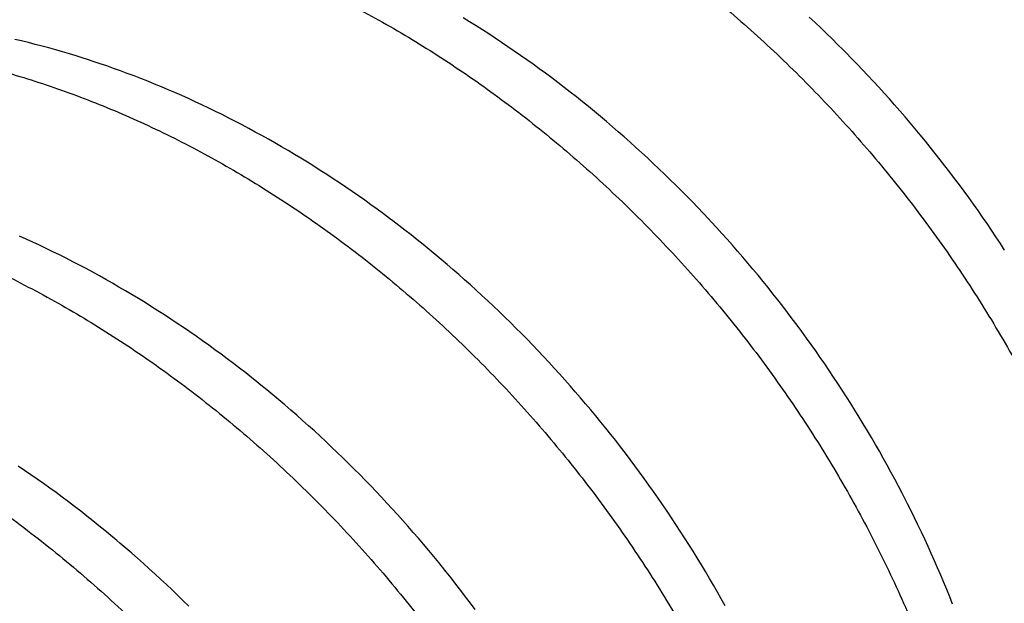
# Model space of a CAD drawing. Header units: millimetres. Extents: x 0 to 210, y 0 to 297.
# Tile 74 of 88: x 115.906 to 117.525, y 234.71 to 235.67. Entities that reach past the tile are written whole.
import ezdxf

# ---------------------------------------------------------------- set-up
doc = ezdxf.new("R2010")
doc.units = ezdxf.units.MM
doc.header["$LTSCALE"] = 19.36
doc.layers.get('0').update_dxf_attribs({"linetype": 'CONTINUOUS'})

msp = doc.modelspace()

# ---------------------------------------------------------------- linework, layer by layer
at = {"color": 7, "linetype": 'Continuous'}
for p, q in [((116.6452, 235.6664), (116.6346, 235.6729)), ((116.6559, 235.6597), (116.6452, 235.6664)), ((116.6665, 235.653), (116.6559, 235.6597)), ((117.2133, 235.6651), (117.2038, 235.6739)), ((117.2227, 235.6562), (117.2133, 235.6651)), ((116.677, 235.6462), (116.6665, 235.653)), ((116.6875, 235.6393), (116.677, 235.6462)), ((117.232, 235.6472), (117.2227, 235.6562)), ((117.2413, 235.6382), (117.232, 235.6472)), ((115.9087, 235.6347), (115.8974, 235.6374)), ((115.9199, 235.632), (115.9087, 235.6347)), ((115.9312, 235.6292), (115.9199, 235.632)), ((115.9424, 235.6262), (115.9312, 235.6292)), ((116.698, 235.6324), (116.6875, 235.6393)), ((116.7085, 235.6253), (116.698, 235.6324)), ((117.2505, 235.6291), (117.2413, 235.6382)), ((115.9537, 235.6232), (115.9424, 235.6262)), ((115.9649, 235.6201), (115.9537, 235.6232)), ((115.9761, 235.6169), (115.9649, 235.6201)), ((115.9874, 235.6135), (115.9761, 235.6169)), ((115.9986, 235.6101), (115.9874, 235.6135)), ((116.7189, 235.6182), (116.7085, 235.6253)), ((116.7292, 235.6111), (116.7189, 235.6182)), ((117.2734, 235.606), (117.2643, 235.6153)), ((116.0266, 235.6012), (116.0154, 235.6048)), ((116.0378, 235.5974), (116.0266, 235.6012)), ((116.0489, 235.5936), (116.0378, 235.5974)), ((116.7395, 235.6038), (116.7292, 235.6111)), ((116.7498, 235.5965), (116.7395, 235.6038)), ((116.76, 235.5891), (116.7498, 235.5965)), ((117.2825, 235.5967), (117.2734, 235.606)), ((117.2915, 235.5873), (117.2825, 235.5967)), ((116.0601, 235.5897), (116.0489, 235.5936)), ((116.0714, 235.5856), (116.0601, 235.5897)), ((116.0826, 235.5815), (116.0714, 235.5856)), ((116.0938, 235.5772), (116.0826, 235.5815)), ((116.7703, 235.5816), (116.76, 235.5891)), ((116.7805, 235.574), (116.7703, 235.5816)), ((117.3004, 235.5778), (117.2915, 235.5873)), ((116.105, 235.5729), (116.0938, 235.5772)), ((116.1162, 235.5685), (116.105, 235.5729)), ((116.1274, 235.5639), (116.1162, 235.5685)), ((116.1386, 235.5593), (116.1274, 235.5639)), ((116.7906, 235.5663), (116.7805, 235.574)), ((116.8007, 235.5585), (116.7906, 235.5663)), ((117.3093, 235.5683), (117.3004, 235.5778)), ((117.3181, 235.5587), (117.3093, 235.5683)), ((116.1498, 235.5546), (116.1386, 235.5593)), ((116.1609, 235.5498), (116.1498, 235.5546)), ((116.172, 235.5449), (116.1609, 235.5498)), ((116.8108, 235.5507), (116.8007, 235.5585)), ((116.8209, 235.5428), (116.8108, 235.5507)), ((117.3269, 235.5491), (117.3181, 235.5587)), ((117.3356, 235.5394), (117.3269, 235.5491)), ((116.1832, 235.5399), (116.172, 235.5449)), ((116.1943, 235.5348), (116.1832, 235.5399)), ((116.2053, 235.5296), (116.1943, 235.5348)), ((116.8309, 235.5348), (116.8209, 235.5428)), ((116.8408, 235.5268), (116.8309, 235.5348)), ((117.3442, 235.5297), (117.3356, 235.5394)), ((116.2164, 235.5244), (116.2053, 235.5296)), ((116.2274, 235.519), (116.2164, 235.5244)), ((116.2384, 235.5136), (116.2274, 235.519)), ((116.8507, 235.5187), (116.8408, 235.5268)), ((116.8606, 235.5105), (116.8507, 235.5187)), ((117.3528, 235.5199), (117.3442, 235.5297)), ((117.3613, 235.51), (117.3528, 235.5199)), ((116.2494, 235.5081), (116.2384, 235.5136)), ((116.2604, 235.5025), (116.2494, 235.5081)), ((116.2713, 235.4968), (116.2604, 235.5025)), ((116.8704, 235.5022), (116.8606, 235.5105)), ((116.8802, 235.4938), (116.8704, 235.5022)), ((117.3697, 235.5001), (117.3613, 235.51)), ((117.3781, 235.4902), (117.3697, 235.5001)), ((116.2822, 235.491), (116.2713, 235.4968)), ((116.293, 235.4851), (116.2822, 235.491)), ((116.3039, 235.4792), (116.293, 235.4851)), ((116.8899, 235.4854), (116.8802, 235.4938)), ((116.8996, 235.477), (116.8899, 235.4854)), ((117.3864, 235.4802), (117.3781, 235.4902)), ((116.3147, 235.4732), (116.3039, 235.4792)), ((116.3254, 235.4671), (116.3147, 235.4732)), ((116.3361, 235.4609), (116.3254, 235.4671)), ((116.9093, 235.4684), (116.8996, 235.477)), ((116.9188, 235.4598), (116.9093, 235.4684)), ((117.3947, 235.4701), (117.3864, 235.4802)), ((117.4028, 235.46), (117.3947, 235.4701)), ((116.3468, 235.4546), (116.3361, 235.4609)), ((116.3575, 235.4483), (116.3468, 235.4546)), ((116.9284, 235.4511), (116.9188, 235.4598)), ((116.9378, 235.4424), (116.9284, 235.4511)), ((117.411, 235.4499), (117.4028, 235.46)), ((117.419, 235.4396), (117.411, 235.4499)), ((116.3681, 235.4419), (116.3575, 235.4483)), ((116.3787, 235.4353), (116.3681, 235.4419)), ((116.3893, 235.4287), (116.3787, 235.4353)), ((116.9473, 235.4335), (116.9378, 235.4424)), ((116.9566, 235.4247), (116.9473, 235.4335)), ((117.427, 235.4294), (117.419, 235.4396)), ((116.3999, 235.422), (116.3893, 235.4287)), ((116.4104, 235.4153), (116.3999, 235.422)), ((116.9659, 235.4157), (116.9566, 235.4247)), ((117.435, 235.419), (117.427, 235.4294)), ((117.4429, 235.4086), (117.435, 235.419)), ((116.4209, 235.4084), (116.4104, 235.4153)), ((116.4314, 235.4015), (116.4209, 235.4084)), ((116.4418, 235.3944), (116.4314, 235.4015)), ((116.9752, 235.4067), (116.9659, 235.4157)), ((116.9844, 235.3977), (116.9752, 235.4067)), ((117.4507, 235.3982), (117.4429, 235.4086)), ((116.4522, 235.3873), (116.4418, 235.3944)), ((116.4626, 235.3801), (116.4522, 235.3873)), ((116.9935, 235.3886), (116.9844, 235.3977)), ((117.0026, 235.3794), (116.9935, 235.3886)), ((117.4584, 235.3877), (117.4507, 235.3982)), ((117.4661, 235.3772), (117.4584, 235.3877)), ((116.4729, 235.3729), (116.4626, 235.3801)), ((116.4832, 235.3655), (116.4729, 235.3729)), ((117.0116, 235.3702), (117.0026, 235.3794)), ((117.0205, 235.3609), (117.0116, 235.3702)), ((117.4737, 235.3666), (117.4661, 235.3772)), ((116.4935, 235.3581), (116.4832, 235.3655)), ((116.5037, 235.3506), (116.4935, 235.3581)), ((117.0294, 235.3516), (117.0205, 235.3609)), ((117.4813, 235.3559), (117.4737, 235.3666)), ((117.4888, 235.3452), (117.4813, 235.3559)), ((116.529, 235.3315), (116.5189, 235.3392)), ((117.0514, 235.3279), (117.0427, 235.3374)), ((117.4962, 235.3345), (117.4888, 235.3452)), ((116.5391, 235.3238), (116.529, 235.3315)), ((116.5491, 235.316), (116.5391, 235.3238)), ((117.0601, 235.3183), (117.0514, 235.3279)), ((117.5035, 235.3237), (117.4962, 235.3345)), ((117.5108, 235.3129), (117.5035, 235.3237)), ((115.9165, 235.309), (115.9055, 235.314)), ((115.9275, 235.304), (115.9165, 235.309)), ((115.9384, 235.2989), (115.9275, 235.304)), ((116.5591, 235.308), (116.5491, 235.316)), ((116.569, 235.3001), (116.5591, 235.308)), ((117.0688, 235.3087), (117.0601, 235.3183)), ((117.0774, 235.299), (117.0688, 235.3087)), ((117.518, 235.302), (117.5108, 235.3129)), ((115.9494, 235.2937), (115.9384, 235.2989)), ((115.9603, 235.2884), (115.9494, 235.2937)), ((115.9712, 235.283), (115.9603, 235.2884)), ((116.5789, 235.292), (116.569, 235.3001)), ((116.5888, 235.2839), (116.5789, 235.292)), ((117.0859, 235.2892), (117.0774, 235.299)), ((117.0944, 235.2794), (117.0859, 235.2892)), ((117.5251, 235.2911), (117.518, 235.302)), ((115.9822, 235.2775), (115.9712, 235.283)), ((115.9931, 235.2719), (115.9822, 235.2775)), ((116.004, 235.2663), (115.9931, 235.2719)), ((116.5985, 235.2757), (116.5888, 235.2839)), ((116.6083, 235.2675), (116.5985, 235.2757)), ((117.1029, 235.2695), (117.0944, 235.2794)), ((116.0149, 235.2605), (116.004, 235.2663)), ((116.0257, 235.2546), (116.0149, 235.2605)), ((116.618, 235.2592), (116.6083, 235.2675)), ((116.6276, 235.2508), (116.618, 235.2592)), ((117.1112, 235.2596), (117.1029, 235.2695)), ((117.1196, 235.2496), (117.1112, 235.2596)), ((116.0366, 235.2487), (116.0257, 235.2546)), ((116.0474, 235.2426), (116.0366, 235.2487)), ((116.0582, 235.2365), (116.0474, 235.2426)), ((116.6372, 235.2423), (116.6276, 235.2508)), ((116.6467, 235.2338), (116.6372, 235.2423)), ((117.1278, 235.2395), (117.1196, 235.2496)), ((117.136, 235.2294), (117.1278, 235.2395)), ((116.0689, 235.2303), (116.0582, 235.2365)), ((116.0797, 235.224), (116.0689, 235.2303)), ((116.0904, 235.2176), (116.0797, 235.224)), ((116.6562, 235.2252), (116.6467, 235.2338)), ((116.6657, 235.2165), (116.6562, 235.2252)), ((117.1441, 235.2192), (117.136, 235.2294)), ((116.1011, 235.2112), (116.0904, 235.2176)), ((116.1117, 235.2046), (116.1011, 235.2112)), ((116.6751, 235.2077), (116.6657, 235.2165)), ((116.6845, 235.1989), (116.6751, 235.2077)), ((117.1522, 235.209), (117.1441, 235.2192)), ((117.1602, 235.1987), (117.1522, 235.209)), ((116.1224, 235.198), (116.1117, 235.2046)), ((116.1329, 235.1913), (116.1224, 235.198)), ((116.1435, 235.1845), (116.1329, 235.1913)), ((116.6939, 235.19), (116.6845, 235.1989)), ((117.1682, 235.1884), (117.1602, 235.1987)), ((116.154, 235.1776), (116.1435, 235.1845)), ((116.1645, 235.1706), (116.154, 235.1776)), ((116.7032, 235.181), (116.6939, 235.19)), ((116.7124, 235.172), (116.7032, 235.181)), ((117.176, 235.178), (117.1682, 235.1884)), ((117.1838, 235.1675), (117.176, 235.178)), ((116.175, 235.1636), (116.1645, 235.1706)), ((116.1854, 235.1565), (116.175, 235.1636)), ((116.7216, 235.1629), (116.7124, 235.172)), ((116.7307, 235.1537), (116.7216, 235.1629)), ((117.1916, 235.1571), (117.1838, 235.1675)), ((116.1957, 235.1493), (116.1854, 235.1565)), ((116.2061, 235.142), (116.1957, 235.1493)), ((116.2164, 235.1347), (116.2061, 235.142)), ((116.7398, 235.1444), (116.7307, 235.1537)), ((116.7489, 235.1351), (116.7398, 235.1444)), ((117.1992, 235.1465), (117.1916, 235.1571)), ((117.2068, 235.1359), (117.1992, 235.1465)), ((116.2266, 235.1273), (116.2164, 235.1347)), ((116.2368, 235.1198), (116.2266, 235.1273)), ((116.7579, 235.1257), (116.7489, 235.1351)), ((116.7668, 235.1163), (116.7579, 235.1257)), ((117.2144, 235.1253), (117.2068, 235.1359)), ((116.247, 235.1122), (116.2368, 235.1198)), ((116.2571, 235.1046), (116.247, 235.1122)), ((116.7757, 235.1068), (116.7668, 235.1163)), ((117.2219, 235.1147), (117.2144, 235.1253)), ((117.2292, 235.1039), (117.2219, 235.1147)), ((116.2672, 235.0969), (116.2571, 235.1046)), ((116.2772, 235.0891), (116.2672, 235.0969)), ((116.7845, 235.0972), (116.7757, 235.1068)), ((116.7933, 235.0875), (116.7845, 235.0972)), ((117.2366, 235.0932), (117.2292, 235.1039)), ((117.2438, 235.0824), (117.2366, 235.0932)), ((116.3022, 235.0692), (116.2923, 235.0772)), ((116.802, 235.0779), (116.7933, 235.0875)), ((116.8106, 235.0681), (116.802, 235.0779)), ((117.251, 235.0715), (117.2438, 235.0824)), ((116.3122, 235.0611), (116.3022, 235.0692)), ((116.3221, 235.0529), (116.3122, 235.0611)), ((116.8192, 235.0583), (116.8106, 235.0681)), ((117.2581, 235.0606), (117.251, 235.0715)), ((116.3319, 235.0447), (116.3221, 235.0529)), ((116.3417, 235.0364), (116.3319, 235.0447)), ((116.8277, 235.0484), (116.8192, 235.0583)), ((116.8362, 235.0385), (116.8277, 235.0484)), ((117.2652, 235.0497), (117.2581, 235.0606)), ((117.2721, 235.0387), (117.2652, 235.0497)), ((116.3515, 235.028), (116.3417, 235.0364)), ((116.8446, 235.0285), (116.8362, 235.0385)), ((116.8529, 235.0185), (116.8446, 235.0285)), ((117.279, 235.0277), (117.2721, 235.0387)), ((116.3612, 235.0195), (116.3515, 235.028)), ((116.3709, 235.011), (116.3612, 235.0195)), ((116.8612, 235.0084), (116.8529, 235.0185)), ((117.2859, 235.0166), (117.279, 235.0277)), ((117.2927, 235.0054), (117.2859, 235.0166)), ((116.3805, 235.0024), (116.3709, 235.011)), ((116.3901, 234.9937), (116.3805, 235.0024)), ((116.8694, 234.9983), (116.8612, 235.0084)), ((116.8775, 234.9881), (116.8694, 234.9983)), ((117.2994, 234.9942), (117.2927, 235.0054)), ((116.3996, 234.985), (116.3901, 234.9937)), ((116.4091, 234.9762), (116.3996, 234.985)), ((116.8856, 234.9779), (116.8775, 234.9881)), ((117.306, 234.983), (117.2994, 234.9942)), ((117.3126, 234.9717), (117.306, 234.983)), ((116.4185, 234.9673), (116.4091, 234.9762)), ((116.4279, 234.9584), (116.4185, 234.9673)), ((116.8936, 234.9677), (116.8856, 234.9779)), ((116.9015, 234.9573), (116.8936, 234.9677)), ((117.3191, 234.9604), (117.3126, 234.9717)), ((116.4372, 234.9494), (116.4279, 234.9584)), ((116.4464, 234.9403), (116.4372, 234.9494)), ((116.9094, 234.9469), (116.9015, 234.9573)), ((117.3255, 234.949), (117.3191, 234.9604)), ((117.3318, 234.9376), (117.3255, 234.949)), ((115.9138, 234.9289), (115.9034, 234.936)), ((116.4556, 234.9312), (116.4464, 234.9403)), ((116.4648, 234.922), (116.4556, 234.9312)), ((116.9172, 234.9365), (116.9094, 234.9469)), ((116.9249, 234.926), (116.9172, 234.9365)), ((117.3381, 234.9262), (117.3318, 234.9376)), ((115.9242, 234.9218), (115.9138, 234.9289)), ((115.9346, 234.9145), (115.9242, 234.9218)), ((116.4738, 234.9128), (116.4648, 234.922)), ((116.9326, 234.9155), (116.9249, 234.926)), ((116.9402, 234.9049), (116.9326, 234.9155)), ((117.3443, 234.9147), (117.3381, 234.9262)), ((115.9449, 234.9072), (115.9346, 234.9145)), ((115.9552, 234.8998), (115.9449, 234.9072)), ((115.9654, 234.8924), (115.9552, 234.8998)), ((116.4829, 234.9035), (116.4738, 234.9128)), ((116.4918, 234.8942), (116.4829, 234.9035)), ((116.9478, 234.8942), (116.9402, 234.9049)), ((117.3504, 234.9032), (117.3443, 234.9147)), ((115.9756, 234.8848), (115.9654, 234.8924)), ((115.9858, 234.8772), (115.9756, 234.8848)), ((116.5007, 234.8848), (116.4918, 234.8942)), ((116.5095, 234.8753), (116.5007, 234.8848)), ((116.9553, 234.8835), (116.9478, 234.8942)), ((116.9627, 234.8728), (116.9553, 234.8835)), ((117.3654, 234.8742), (117.3594, 234.8858)), ((115.9959, 234.8695), (115.9858, 234.8772)), ((116.006, 234.8617), (115.9959, 234.8695)), ((116.5183, 234.8658), (116.5095, 234.8753)), ((116.9701, 234.862), (116.9627, 234.8728)), ((117.3712, 234.8626), (117.3654, 234.8742)), ((116.016, 234.8539), (116.006, 234.8617)), ((116.026, 234.846), (116.016, 234.8539)), ((116.527, 234.8562), (116.5183, 234.8658)), ((116.5357, 234.8466), (116.527, 234.8562)), ((116.9774, 234.8511), (116.9701, 234.862)), ((116.9846, 234.8402), (116.9774, 234.8511)), ((117.377, 234.8509), (117.3712, 234.8626)), ((117.3826, 234.8392), (117.377, 234.8509)), ((116.036, 234.838), (116.026, 234.846)), ((116.0459, 234.8299), (116.036, 234.838)), ((116.5442, 234.8369), (116.5357, 234.8466)), ((116.5528, 234.8271), (116.5442, 234.8369)), ((116.9917, 234.8293), (116.9846, 234.8402)), ((117.3882, 234.8275), (117.3826, 234.8392)), ((116.0557, 234.8218), (116.0459, 234.8299)), ((116.5613, 234.8173), (116.5528, 234.8271)), ((116.9988, 234.8183), (116.9917, 234.8293)), ((117.0058, 234.8073), (116.9988, 234.8183)), ((117.3937, 234.8158), (117.3882, 234.8275)), ((116.0801, 234.8012), (116.0704, 234.8095)), ((116.5697, 234.8074), (116.5613, 234.8173)), ((116.5781, 234.7975), (116.5697, 234.8074)), ((117.0127, 234.7962), (117.0058, 234.8073)), ((117.3992, 234.804), (117.3937, 234.8158)), ((117.4045, 234.7922), (117.3992, 234.804)), ((116.0898, 234.7928), (116.0801, 234.8012)), ((116.0995, 234.7844), (116.0898, 234.7928)), ((116.5864, 234.7875), (116.5781, 234.7975)), ((117.0196, 234.7851), (117.0127, 234.7962)), ((117.4098, 234.7804), (117.4045, 234.7922)), ((116.109, 234.7759), (116.0995, 234.7844)), ((116.1186, 234.7673), (116.109, 234.7759)), ((116.6069, 234.7622), (116.5987, 234.7724)), ((117.0264, 234.7739), (117.0196, 234.7851)), ((117.0331, 234.7628), (117.0264, 234.7739)), ((117.4149, 234.7686), (117.4098, 234.7804)), ((116.128, 234.7587), (116.1186, 234.7673)), ((116.1374, 234.75), (116.128, 234.7587)), ((116.615, 234.7521), (116.6069, 234.7622)), ((117.0397, 234.7515), (117.0331, 234.7628)), ((117.42, 234.7567), (117.4149, 234.7686)), ((117.425, 234.7448), (117.42, 234.7567)), ((116.1468, 234.7412), (116.1374, 234.75)), ((116.1561, 234.7324), (116.1468, 234.7412)), ((116.623, 234.7418), (116.615, 234.7521)), ((116.631, 234.7315), (116.623, 234.7418)), ((117.0462, 234.7403), (117.0397, 234.7515)), ((117.0527, 234.729), (117.0462, 234.7403)), ((117.4299, 234.733), (117.425, 234.7448)), ((116.1654, 234.7235), (116.1561, 234.7324)), ((116.1746, 234.7145), (116.1654, 234.7235)), ((116.6389, 234.7211), (116.631, 234.7315)), ((116.6467, 234.7107), (116.6389, 234.7211)), ((117.0591, 234.7177), (117.0527, 234.729)), ((117.4348, 234.7211), (117.4299, 234.733)), ((117.4395, 234.7091), (117.4348, 234.7211)), ((116.1838, 234.7055), (116.1746, 234.7145)), ((116.6545, 234.7003), (116.6467, 234.7107)), ((117.0654, 234.7063), (117.0591, 234.7177))]:
    msp.add_line(p, q, dxfattribs=at)
for points in [[(117.2643, 235.6153), (117.2597, 235.6199), (117.2505, 235.6291)], [(116.0154, 235.6048), (116.0098, 235.6066), (115.9986, 235.6101)], [(116.5189, 235.3392), (116.5139, 235.343), (116.5037, 235.3506)], [(117.0427, 235.3374), (117.0382, 235.3422), (117.0294, 235.3516)], [(116.2923, 235.0772), (116.2873, 235.0812), (116.2772, 235.0891)], [(117.3594, 234.8858), (117.3564, 234.8916), (117.3504, 234.9032)], [(116.0704, 234.8095), (116.0655, 234.8136), (116.0557, 234.8218)], [(116.5987, 234.7724), (116.5946, 234.7774), (116.5864, 234.7875)]]:
    msp.add_lwpolyline(points, dxfattribs=at)
at = {"color": 9, "linetype": 'Continuous'}
for points, knots in [([(118.7846, 232.3996), (118.8504, 232.4959), (118.9456, 232.6418), (119.0652, 232.8395), (119.1781, 233.0362), (119.3087, 233.2837), (119.4262, 233.5351), (119.5113, 233.7371), (119.5901, 233.9382), (119.6778, 234.1907), (119.7661, 234.4962), (119.8367, 234.8029), (119.8898, 235.1105), (119.9252, 235.4187), (119.9429, 235.7273), (119.943, 236.0361), (119.9253, 236.3447), (119.8899, 236.6529), (119.8368, 236.9605), (119.7662, 237.2672), (119.678, 237.5727), (119.5723, 237.8768), (119.4493, 238.1792), (119.3089, 238.4797), (119.1515, 238.778), (118.977, 239.074), (118.7857, 239.3672), (118.5776, 239.6576), (118.353, 239.9449), (118.1121, 240.2288), (117.855, 240.5091), (117.582, 240.7857), (117.2932, 241.0581), (116.989, 241.3263), (116.6696, 241.5901), (116.449, 241.761), (116.3363, 241.8457)], [0, 0, 0, 0, 0.031949, 0.047694, 0.063292, 0.094064, 0.124315, 0.139261, 0.154096, 0.183455, 0.212453, 0.24115, 0.269609, 0.297898, 0.326082, 0.354232, 0.382417, 0.410705, 0.439165, 0.467861, 0.496858, 0.526217, 0.555995, 0.586245, 0.617017, 0.648356, 0.680305, 0.712899, 0.746171, 0.780151, 0.814862, 0.850326, 0.88656, 0.923578, 0.961388, 1, 1, 1, 1]), ([(116.648, 236.5564), (116.681, 236.555), (116.7478, 236.5494), (116.8482, 236.5329), (116.9495, 236.5082), (117.0511, 236.4754), (117.1524, 236.4348), (117.2528, 236.3866), (117.3517, 236.3309), (117.4485, 236.2681), (117.5426, 236.1986), (117.6336, 236.1227), (117.7208, 236.0408), (117.8037, 235.9535), (117.8819, 235.8613), (117.9547, 235.7646), (118.0107, 235.6806), (118.0525, 235.6118), (118.0921, 235.542), (118.1376, 235.453), (118.1775, 235.3619), (118.2059, 235.2882), (118.2318, 235.2144), (118.2595, 235.1217), (118.2811, 235.0281), (118.2945, 234.9533), (118.3052, 234.8794), (118.3137, 234.7877), (118.3155, 234.6964), (118.313, 234.6244), (118.3078, 234.5539), (118.2965, 234.4675), (118.2748, 234.3667), (118.2454, 234.2697), (118.2084, 234.1773), (118.1638, 234.0899), (118.112, 234.008), (118.0727, 233.9573), (118.0519, 233.933)], [0, 0, 0, 0, 0.027935, 0.056593, 0.08597, 0.116053, 0.146811, 0.178202, 0.210182, 0.242697, 0.275692, 0.3091, 0.342834, 0.376795, 0.410885, 0.445024, 0.479137, 0.496163, 0.513156, 0.546994, 0.580573, 0.597243, 0.61382, 0.646655, 0.679022, 0.695014, 0.710869, 0.742154, 0.772873, 0.788022, 0.803031, 0.832624, 0.861665, 0.890169, 0.918177, 0.94576, 0.973002, 1, 1, 1, 1]), ([(116.4153, 236.3235), (116.4481, 236.3212), (116.5144, 236.3139), (116.6139, 236.2949), (116.6969, 236.2727), (116.7634, 236.251), (116.8652, 236.2139), (116.9648, 236.1674), (117.0611, 236.1131), (117.1095, 236.0837), (117.1574, 236.0527), (117.2206, 236.0089), (117.2978, 235.9502), (117.3718, 235.8868), (117.4292, 235.8331), (117.4855, 235.7775), (117.553, 235.7046), (117.6292, 235.6126), (117.7002, 235.5162), (117.7656, 235.4161), (117.825, 235.3127), (117.878, 235.2068), (117.9244, 235.0989), (117.9637, 234.9895), (117.9959, 234.8793), (118.0206, 234.7688), (118.0378, 234.6586), (118.0458, 234.5671), (118.0482, 234.4947), (118.048, 234.4236), (118.043, 234.3361), (118.0315, 234.25), (118.0184, 234.1828), (118.0028, 234.1175), (117.9786, 234.0382), (117.9479, 233.9619), (117.9197, 233.9033), (117.8893, 233.8468), (117.8468, 233.7795), (117.8081, 233.7291), (117.7877, 233.705)], [0, 0, 0, 0, 0.028136, 0.056966, 0.086496, 0.101524, 0.116723, 0.179131, 0.195122, 0.21125, 0.227504, 0.243876, 0.276937, 0.310361, 0.327187, 0.344075, 0.377997, 0.412053, 0.446167, 0.480258, 0.514231, 0.547993, 0.581458, 0.61457, 0.647279, 0.679542, 0.711314, 0.742553, 0.757964, 0.773231, 0.803325, 0.832842, 0.84739, 0.861801, 0.890231, 0.918193, 0.932025, 0.945766, 0.973008, 1, 1, 1, 1]), ([(115.9901, 229.1208), (115.8145, 229.002), (115.4537, 228.7683), (114.8927, 228.4334), (114.3054, 228.11), (113.6928, 227.7986), (113.0558, 227.4996), (112.3954, 227.2137), (111.7127, 226.9411), (111.0088, 226.6824), (110.2848, 226.438), (109.5418, 226.2083), (108.7811, 225.9935), (108.0038, 225.7941), (107.2112, 225.6104), (106.4046, 225.4427), (105.5852, 225.2912), (104.7544, 225.1562), (103.9134, 225.0379), (103.0637, 224.9365), (102.2065, 224.8521), (101.3433, 224.7849), (100.4754, 224.735), (99.6042, 224.7025), (98.7311, 224.6874), (97.8575, 224.6898), (96.9848, 224.7096), (96.1143, 224.7468), (95.2475, 224.8014), (94.3858, 224.8733), (93.5305, 224.9623), (92.683, 225.0683), (91.8447, 225.1911), (91.0168, 225.3306), (90.2008, 225.4865), (89.3978, 225.6586), (88.6093, 225.8466), (87.8363, 226.0502), (87.0803, 226.269), (86.3424, 226.5028), (85.6237, 226.7511), (84.9254, 227.0136), (84.2486, 227.2898), (83.5945, 227.5794), (82.964, 227.8817), (82.3581, 228.1964), (81.7778, 228.523), (81.2241, 228.8609), (80.6978, 229.2097), (80.1997, 229.5686), (79.7307, 229.9373), (79.2915, 230.3151), (78.8828, 230.7014), (78.5052, 231.0956), (78.1594, 231.4972), (77.8459, 231.9054), (77.5652, 232.3196), (77.3578, 232.6716), (77.2091, 232.9553), (77.1068, 233.1678), (77.013, 233.3812), (76.9277, 233.5956), (76.8511, 233.8108), (76.783, 234.0268), (76.7236, 234.2434), (76.6729, 234.4605), (76.6309, 234.6781), (76.5976, 234.8961), (76.573, 235.1144), (76.5571, 235.3329), (76.55, 235.5515), (76.5516, 235.7701), (76.562, 235.9887), (76.5748, 236.1341), (76.5826, 236.2067)], [0, 0, 0, 0, 0.013997, 0.028376, 0.043132, 0.058259, 0.073748, 0.089589, 0.10577, 0.122279, 0.139102, 0.156222, 0.173624, 0.19129, 0.209202, 0.227341, 0.245687, 0.264219, 0.282917, 0.301758, 0.320722, 0.339785, 0.358926, 0.378121, 0.397347, 0.416581, 0.435801, 0.454984, 0.474106, 0.493144, 0.512077, 0.530881, 0.549536, 0.56802, 0.586312, 0.604391, 0.622238, 0.639835, 0.657162, 0.674204, 0.690943, 0.707365, 0.723455, 0.739202, 0.754593, 0.76962, 0.784275, 0.798551, 0.812444, 0.825953, 0.839079, 0.851824, 0.864194, 0.8762, 0.887852, 0.899168, 0.910167, 0.920872, 0.926123, 0.931312, 0.936442, 0.941517, 0.946543, 0.951524, 0.956464, 0.961369, 0.966244, 0.971094, 0.975926, 0.980744, 0.985555, 0.990364, 0.995177, 1, 1, 1, 1]), ([(116.1678, 236.0911), (116.2005, 236.0883), (116.2665, 236.08), (116.3654, 236.0597), (116.4649, 236.0316), (116.5645, 235.9958), (116.6635, 235.9525), (116.7614, 235.9021), (116.8575, 235.8446), (116.9514, 235.7805), (117.0426, 235.71), (117.1305, 235.6335), (117.2146, 235.5514), (117.2812, 235.4788), (117.3321, 235.4183), (117.3813, 235.3564), (117.4397, 235.2764), (117.4934, 235.1934), (117.5334, 235.1253), (117.5712, 235.0565), (117.6146, 234.969), (117.6601, 234.8617), (117.6988, 234.7531), (117.7304, 234.6436), (117.7547, 234.5339), (117.7715, 234.4245), (117.7808, 234.3162), (117.7824, 234.2095), (117.7764, 234.1049), (117.7626, 234.0029), (117.7413, 233.9041), (117.7172, 233.8246), (117.6941, 233.7632), (117.6689, 233.7038), (117.6329, 233.6324), (117.5908, 233.565), (117.5538, 233.5141), (117.5343, 233.4896), (117.5242, 233.4777)], [0, 0, 0, 0, 0.02824, 0.057189, 0.086844, 0.117187, 0.148177, 0.179766, 0.211898, 0.244524, 0.277588, 0.31103, 0.344769, 0.378711, 0.39573, 0.412765, 0.44684, 0.480863, 0.497832, 0.51476, 0.548454, 0.581879, 0.614971, 0.647666, 0.679903, 0.711624, 0.742788, 0.773387, 0.803424, 0.832913, 0.86187, 0.890316, 0.90436, 0.918291, 0.945842, 0.973047, 0.98655, 1, 1, 1, 1]), ([(115.9733, 235.9617), (115.86, 235.8635), (115.6266, 235.6691), (115.262, 235.387), (114.8789, 235.111), (114.6145, 234.9335), (114.4794, 234.8458)], [0, 0, 0, 0, 0.24109, 0.488102, 0.741069, 1, 1, 1, 1]), ([(115.9058, 235.8597), (115.9385, 235.8568), (115.9876, 235.8504), (116.0528, 235.8381), (116.119, 235.8231), (116.2022, 235.7994), (116.2844, 235.7696), (116.3499, 235.7422), (116.3991, 235.7196), (116.448, 235.6952), (116.5131, 235.6602), (116.5933, 235.612), (116.687, 235.5478), (116.7779, 235.4773), (116.8655, 235.401), (116.9493, 235.3191), (117.0289, 235.2322), (117.1037, 235.1407), (117.1734, 235.045), (117.2375, 234.9456), (117.2957, 234.8432), (117.3392, 234.7555), (117.3707, 234.6843), (117.3998, 234.613), (117.4255, 234.5408), (117.4478, 234.4679), (117.4627, 234.4133), (117.4757, 234.3587), (117.4906, 234.2861), (117.5046, 234.1957), (117.514, 234.0876), (117.5157, 233.981), (117.5099, 233.8766), (117.4964, 233.7747), (117.4755, 233.6762), (117.447, 233.5814), (117.4112, 233.4909), (117.3682, 233.405), (117.3182, 233.3244), (117.2803, 233.2742), (117.2603, 233.2502)], [0, 0, 0, 0, 0.028277, 0.042676, 0.057247, 0.086897, 0.117221, 0.132632, 0.148204, 0.163931, 0.179806, 0.211967, 0.244629, 0.277721, 0.311164, 0.344874, 0.37877, 0.41278, 0.446834, 0.480862, 0.514778, 0.548491, 0.565245, 0.581916, 0.61498, 0.631363, 0.647638, 0.663799, 0.679841, 0.711549, 0.742733, 0.773369, 0.803443, 0.832952, 0.861903, 0.890322, 0.918266, 0.945806, 0.973025, 1, 1, 1, 1]), ([(115.6291, 235.6297), (115.6617, 235.6271), (115.7276, 235.619), (115.8263, 235.5992), (115.9086, 235.5763), (115.9745, 235.5542), (116.0412, 235.5293), (116.1241, 235.4935), (116.2053, 235.452), (116.2694, 235.4154), (116.3335, 235.3761), (116.4121, 235.3229), (116.4879, 235.2648), (116.5471, 235.2152), (116.6053, 235.1635), (116.6757, 235.0953), (116.7558, 235.0086), (116.8312, 234.9171), (116.9015, 234.8215), (116.9662, 234.7223), (117.0251, 234.6199), (117.0776, 234.515), (117.1236, 234.4081), (117.1563, 234.3175), (117.1789, 234.2445), (117.199, 234.1718), (117.2196, 234.0808), (117.2342, 233.9893), (117.2421, 233.9166), (117.2473, 233.845), (117.2492, 233.7564), (117.2447, 233.6687), (117.2373, 233.5999), (117.2273, 233.5327), (117.2101, 233.4507), (117.182, 233.3554), (117.1465, 233.2644), (117.1037, 233.1781), (117.054, 233.097), (117.0163, 233.0466), (116.9964, 233.0224)], [0, 0, 0, 0, 0.028185, 0.057074, 0.086668, 0.101729, 0.116962, 0.147914, 0.179473, 0.195463, 0.211582, 0.244175, 0.277199, 0.293856, 0.310599, 0.3443, 0.378218, 0.412264, 0.446349, 0.480388, 0.514295, 0.547993, 0.581417, 0.614511, 0.630919, 0.647225, 0.679495, 0.711265, 0.726949, 0.74249, 0.773137, 0.803213, 0.818043, 0.832735, 0.861716, 0.890191, 0.918197, 0.945788, 0.973031, 1, 1, 1, 1]), ([(115.3367, 235.4005), (115.4028, 235.3966), (115.503, 235.3822), (115.6346, 235.3481), (115.7176, 235.3203), (115.7838, 235.2942), (115.8336, 235.2727), (115.8831, 235.2493), (115.9491, 235.2155), (116.0305, 235.1688), (116.1095, 235.1167), (116.1714, 235.0718), (116.2328, 235.0245), (116.3075, 234.9615), (116.3932, 234.8804), (116.4747, 234.7941), (116.5514, 234.7029), (116.6231, 234.6075), (116.6892, 234.5082), (116.7494, 234.4056), (116.8033, 234.3002), (116.8506, 234.1928), (116.8911, 234.0837), (116.9244, 233.9738), (116.9461, 233.8816), (116.9597, 233.8079), (116.9706, 233.735), (116.9796, 233.6444), (116.9822, 233.5542), (116.9803, 233.4831), (116.9759, 233.4134), (116.9656, 233.3278), (116.9488, 233.2441), (116.9315, 233.1791), (116.9118, 233.116), (116.8826, 233.0398), (116.8471, 232.9669), (116.8152, 232.9114), (116.7811, 232.8579), (116.7528, 232.8198), (116.7328, 232.7953)], [0, 0, 0, 0, 0.056759, 0.086211, 0.116347, 0.131666, 0.147145, 0.162782, 0.178571, 0.210574, 0.243104, 0.259549, 0.276102, 0.309489, 0.343176, 0.377073, 0.411093, 0.445166, 0.479221, 0.513188, 0.54698, 0.580512, 0.613703, 0.64649, 0.678819, 0.694798, 0.710646, 0.741935, 0.772675, 0.787838, 0.802863, 0.832487, 0.861557, 0.87589, 0.890091, 0.918122, 0.945725, 0.959396, 0.972993, 1, 1, 1, 1]), ([(115.0265, 235.1713), (115.0597, 235.1706), (115.1098, 235.1674), (115.1765, 235.1589), (115.2446, 235.1475), (115.3303, 235.128), (115.4153, 235.1018), (115.4833, 235.0768), (115.5519, 235.0489), (115.6371, 235.009), (115.7203, 234.9632), (115.7859, 234.9229), (115.8513, 234.88), (115.9312, 234.822), (116.0079, 234.7589), (116.0675, 234.7053), (116.1113, 234.6635), (116.154, 234.6204), (116.2372, 234.5311), (116.3142, 234.4356), (116.384, 234.335), (116.4285, 234.2667), (116.4802, 234.1792), (116.5358, 234.0714), (116.5843, 233.9613), (116.6256, 233.8496), (116.6594, 233.7368), (116.6855, 233.6237), (116.7036, 233.5109), (116.7138, 233.399), (116.7159, 233.2888), (116.7108, 233.1984), (116.7025, 233.1275), (116.6917, 233.0584), (116.6732, 232.9741), (116.6477, 232.8924), (116.6235, 232.8294), (116.6034, 232.7836), (116.5815, 232.7391), (116.5498, 232.6817), (116.5056, 232.6134), (116.4653, 232.5625), (116.444, 232.5382)], [0, 0, 0, 0, 0.027816, 0.041992, 0.056347, 0.085595, 0.115566, 0.130822, 0.146254, 0.177611, 0.20958, 0.225773, 0.242092, 0.275071, 0.308453, 0.325275, 0.342171, 0.359131, 0.376144, 0.444467, 0.461577, 0.478672, 0.512764, 0.546652, 0.580253, 0.61351, 0.646369, 0.67878, 0.710689, 0.742042, 0.772805, 0.80297, 0.817834, 0.832553, 0.861564, 0.890052, 0.904119, 0.918077, 0.931933, 0.945697, 0.972976, 1, 1, 1, 1]), ([(114.6943, 234.94), (114.7108, 234.9406), (114.7441, 234.9411), (114.7943, 234.9396), (114.8451, 234.9358), (114.9139, 234.9279), (114.9831, 234.9155), (115.0522, 234.899), (115.1045, 234.8843), (115.1569, 234.8676), (115.227, 234.8423), (115.2965, 234.8129), (115.3651, 234.7798), (115.4339, 234.7437), (115.5186, 234.6936), (115.6007, 234.6378), (115.6649, 234.5896), (115.7124, 234.5517), (115.759, 234.512), (115.8199, 234.4569), (115.8934, 234.3843), (115.9765, 234.2918), (116.0543, 234.1944), (116.1263, 234.0925), (116.1919, 233.9867), (116.2509, 233.8776), (116.3028, 233.766), (116.3473, 233.6525), (116.384, 233.5377), (116.4128, 233.4224), (116.4334, 233.3073), (116.4457, 233.1931), (116.4495, 233.0804), (116.4449, 232.9698), (116.4318, 232.8621), (116.4102, 232.7578), (116.3804, 232.6576), (116.3425, 232.5622), (116.2966, 232.4722), (116.243, 232.3879), (116.2022, 232.3358), (116.1806, 232.311)], [0, 0, 0, 0, 0.013618, 0.027416, 0.041398, 0.055567, 0.08446, 0.099189, 0.114102, 0.129197, 0.14447, 0.17552, 0.191292, 0.207217, 0.2395, 0.272317, 0.288908, 0.305609, 0.322409, 0.339295, 0.373273, 0.407439, 0.441695, 0.47596, 0.510154, 0.544199, 0.578009, 0.611499, 0.644591, 0.677218, 0.709317, 0.740843, 0.771782, 0.802134, 0.831907, 0.861108, 0.889755, 0.917886, 0.945576, 0.972913, 1, 1, 1, 1])]:
    msp.add_open_spline(points, degree=3, knots=knots, dxfattribs=at)
at = {"color": 6, "linetype": 'Continuous'}
msp.add_open_spline([(117.1446, 237.111), (117.0577, 237.0056), (116.8767, 236.7963), (116.5883, 236.4909), (116.28, 236.1907), (115.9523, 235.8959), (115.6053, 235.6069), (115.2396, 235.3239), (114.8556, 235.0473), (114.5906, 234.8693), (114.4553, 234.7814)], degree=3, knots=[0, 0, 0, 0, 0.114762, 0.232314, 0.352747, 0.476129, 0.602517, 0.731946, 0.864438, 1, 1, 1, 1], dxfattribs=at)

doc.saveas('drawing.dxf')
